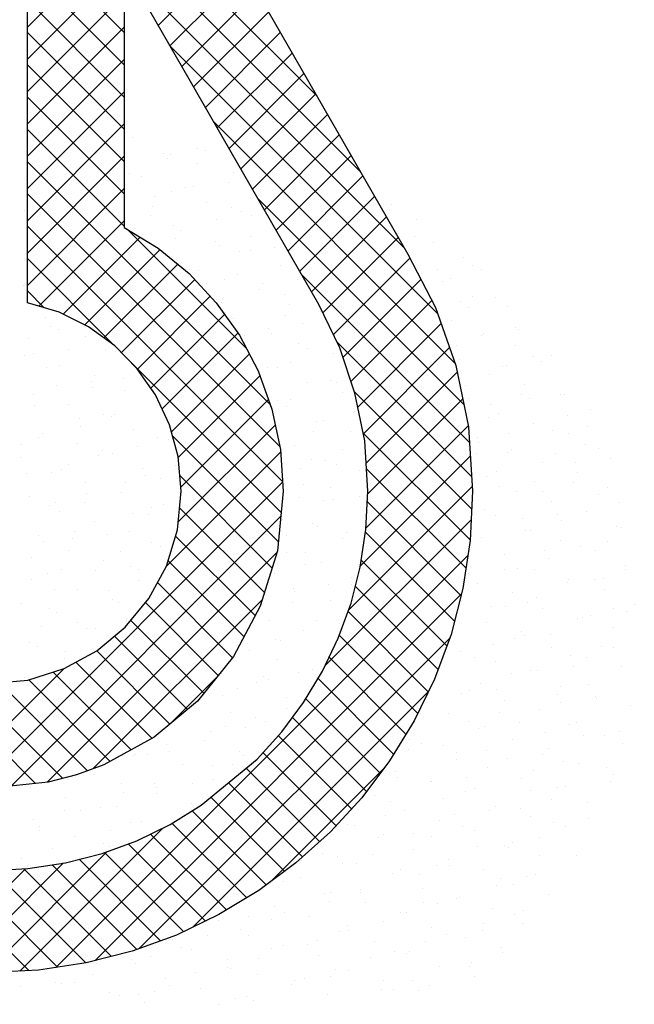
# Model space of a CAD drawing. Extents: x 0 to 1189, y 0 to 841.
# Tile 13 of 27: x 1014.44 to 1022.14, y 18.51 to 30.83. Entities that reach past the tile are written whole.
import ezdxf

# ---------------------------------------------------------------- set-up
doc = ezdxf.new("R2010")
doc.units = 0
doc.layers.get('0').update_dxf_attribs({"linetype": 'CONTINUOUS'})
doc.layers.add('7', color=7, linetype='CONTINUOUS')
doc.layers.add('BL$4----', color=7, linetype='CONTINUOUS')
doc.styles.add('BURO-025', font='BUROFONT.shx', dxfattribs={"height": 2.5})
doc.styles.add('BURO-035', font='BUROFONT.shx', dxfattribs={"height": 3.5})
doc.styles.add('BURO-050', font='BUROFONT.shx', dxfattribs={"height": 5})

# ---------------------------------------------------------------- blocks, each defined once
blk = doc.blocks.new('KUIJPERSKLEUR')
at = {"color": 20}
for p, q in [((-170.84, 29.879), (-174.461, 33.499)), ((-170.292, 28.927), (-174.461, 33.095)), ((-174.461, 30.739), (-172.477, 32.723)), ((-174.461, 30.335), (-172.33, 32.466)), ((-173.249, 30.671), (-174.461, 31.883)), ((-172.823, 30.76), (-171.887, 31.697)), ((-173.249, 30.267), (-174.461, 31.479)), ((-169.744, 27.975), (-173.222, 31.452)), ((-172.676, 30.504), (-171.739, 31.44)), ((-172.528, 30.247), (-171.591, 31.184)), ((-174.461, 29.931), (-173.249, 31.143)), ((-173.249, 29.863), (-174.461, 31.075)), ((-172.38, 29.991), (-171.444, 30.927)), ((-174.461, 29.527), (-173.249, 30.738)), ((-173.249, 29.459), (-174.461, 30.671)), ((-172.233, 29.734), (-171.296, 30.671)), ((-169.325, 27.152), (-172.673, 30.5)), ((-174.461, 29.123), (-173.249, 30.334)), ((-172.085, 29.478), (-171.148, 30.414)), ((-173.249, 29.055), (-174.461, 30.266)), ((-171.937, 29.221), (-171.001, 30.158)), ((-174.461, 28.719), (-173.249, 29.93)), ((-173.249, 28.651), (-174.461, 29.862)), ((-171.79, 28.965), (-170.853, 29.901)), ((-171.642, 28.709), (-170.706, 29.645)), ((-174.461, 28.315), (-173.249, 29.526)), ((-173.249, 28.247), (-174.461, 29.458)), ((-169.106, 26.529), (-172.125, 29.547)), ((-171.494, 28.452), (-170.558, 29.389)), ((-174.461, 27.911), (-173.249, 29.122)), ((-171.347, 28.196), (-170.41, 29.132)), ((-171.423, 26.016), (-174.461, 29.054)), ((-171.199, 27.939), (-170.263, 28.876)), ((-174.461, 27.506), (-173.249, 28.718)), ((-171.298, 25.488), (-174.461, 28.65)), ((-168.997, 26.016), (-171.576, 28.594)), ((-171.051, 27.683), (-170.115, 28.619)), ((-170.904, 27.426), (-169.967, 28.363)), ((-171.266, 25.051), (-174.461, 28.246)), ((-174.317, 27.246), (-173.249, 28.314)), ((-174.012, 27.147), (-173.05, 28.109)), ((-171.722, 26.72), (-173.21, 28.208)), ((-170.762, 27.164), (-169.82, 28.106)), ((-173.743, 27.012), (-172.802, 27.952)), ((-170.631, 26.891), (-169.674, 27.848)), ((-173.379, 26.76), (-174.461, 27.842)), ((-173.502, 26.849), (-172.579, 27.771)), ((-168.928, 25.542), (-171.028, 27.642)), ((-173.282, 26.665), (-172.367, 27.58)), ((-170.512, 26.606), (-169.536, 27.582)), ((-174.249, 27.226), (-174.461, 27.438)), ((-173.083, 26.46), (-172.172, 27.37)), ((-170.411, 26.303), (-169.398, 27.316)), ((-172.916, 26.222), (-171.994, 27.144)), ((-170.326, 25.984), (-169.282, 27.028)), ((-172.773, 25.961), (-171.826, 26.908)), ((-168.899, 25.109), (-170.584, 26.794)), ((-172.656, 25.674), (-171.683, 26.647)), ((-170.256, 25.65), (-169.177, 26.729)), ((-171.284, 24.665), (-173.219, 26.6)), ((-172.574, 25.352), (-171.551, 26.375)), ((-170.219, 25.282), (-169.08, 26.421)), ((-168.9, 24.706), (-170.367, 26.173)), ((-172.54, 24.982), (-171.445, 26.077)), ((-170.199, 24.898), (-169.012, 26.085)), ((-172.572, 24.546), (-171.358, 25.759)), ((-170.223, 24.47), (-168.943, 25.75)), ((-168.92, 24.322), (-170.258, 25.659)), ((-171.32, 24.297), (-172.642, 25.619)), ((-172.719, 23.995), (-171.289, 25.424)), ((-170.294, 23.995), (-168.917, 25.372)), ((-168.973, 23.971), (-170.215, 25.213)), ((-175.09, 21.219), (-171.266, 25.044)), ((-171.397, 23.97), (-172.553, 25.126)), ((-170.438, 23.447), (-168.892, 24.993)), ((-169.034, 23.627), (-170.205, 24.798)), ((-171.493, 23.662), (-172.555, 24.724)), ((-174.664, 21.241), (-171.289, 24.617)), ((-170.736, 22.745), (-168.907, 24.574)), ((-169.115, 23.304), (-170.229, 24.418)), ((-171.609, 23.374), (-172.605, 24.37)), ((-174.213, 21.289), (-171.337, 24.164)), ((-174.103, 18.973), (-168.949, 24.127)), ((-171.749, 23.11), (-172.699, 24.06)), ((-169.21, 22.995), (-170.283, 24.068)), ((-171.892, 22.848), (-172.832, 23.788)), ((-169.32, 22.701), (-170.356, 23.737)), ((-173.64, 21.457), (-171.52, 23.578)), ((-173.613, 19.06), (-169.03, 23.643)), ((-172.073, 22.625), (-172.984, 23.537)), ((-169.444, 22.421), (-170.447, 23.424)), ((-172.254, 22.402), (-173.166, 23.314)), ((-172.457, 22.201), (-173.372, 23.116)), ((-173.06, 19.208), (-169.171, 23.097)), ((-169.576, 22.149), (-170.557, 23.13)), ((-172.678, 22.018), (-173.592, 22.932)), ((-169.723, 21.892), (-170.684, 22.853)), ((-174.358, 21.273), (-175.756, 22.671)), ((-175.46, 21.254), (-174.002, 22.711)), ((-172.903, 21.839), (-173.855, 22.791)), ((-174.018, 21.337), (-175.229, 22.548)), ((-173.423, 21.551), (-174.443, 22.571)), ((-173.163, 21.695), (-174.137, 22.668)), ((-172.66, 22.033), (-172.094, 22.599)), ((-169.878, 21.642), (-170.822, 22.587)), ((-173.708, 21.432), (-174.81, 22.534)), ((-172.386, 19.479), (-169.444, 22.42)), ((-170.044, 21.405), (-170.974, 22.334)), ((-170.217, 21.173), (-171.143, 22.099)), ((-170.404, 20.956), (-171.32, 21.872)), ((-170.598, 20.746), (-171.512, 21.66)), ((-170.804, 20.548), (-171.722, 21.466)), ((-171.405, 20.055), (-170.011, 21.449)), ((-171.017, 20.357), (-171.944, 21.284)), ((-171.241, 20.177), (-172.166, 21.102)), ((-171.473, 20.005), (-172.399, 20.931)), ((-174.554, 18.927), (-172.766, 20.715)), ((-171.716, 19.844), (-172.648, 20.775)), ((-171.968, 19.692), (-172.918, 20.641)), ((-172.233, 19.552), (-173.199, 20.518)), ((-174.977, 18.908), (-173.463, 20.422)), ((-172.506, 19.421), (-173.495, 20.41)), ((-174.442, 18.933), (-175.772, 20.263)), ((-175.728, 18.965), (-174.485, 20.208)), ((-175.36, 18.929), (-174.012, 20.277)), ((-173.408, 19.111), (-174.504, 20.207)), ((-173.09, 19.197), (-174.149, 20.256)), ((-172.794, 19.305), (-173.814, 20.325)), ((-174.082, 18.976), (-175.309, 20.204)), ((-173.731, 19.03), (-174.888, 20.187))]:
    blk.add_line(p, q, dxfattribs=at)
at = {"color": 161}
for p, q in [((-173.139, 29.353), (-173.139, 29.353)), ((-172.328, 29.216), (-172.328, 29.216)), ((-172.762, 29.162), (-172.762, 29.162)), ((-172.713, 29.098), (-172.713, 29.098)), ((-172.673, 29.143), (-172.673, 29.143)), ((-172.23, 29.194), (-172.23, 29.194)), ((-172.327, 29.035), (-172.327, 29.035)), ((-171.886, 28.916), (-171.886, 28.916)), ((-171.942, 28.79), (-171.942, 28.79)), ((-169.904, 28.517), (-169.904, 28.517)), ((-169.59, 28.326), (-169.59, 28.326)), ((-169.617, 28.114), (-169.617, 28.114)), ((-169.379, 28.041), (-169.379, 28.041)), ((-169.002, 27.85), (-169.002, 27.85)), ((-168.885, 27.76), (-168.885, 27.76)), ((-168.781, 27.71), (-168.781, 27.71)), ((-169.166, 27.592), (-169.166, 27.592)), ((-168.598, 27.357), (-168.598, 27.357)), ((-168.457, 27.236), (-168.457, 27.236)), ((-168.357, 26.976), (-168.357, 26.976)), ((-168.31, 26.953), (-168.31, 26.953)), ((-168.346, 26.749), (-168.346, 26.749)), ((-168.126, 26.615), (-168.126, 26.615)), ((-167.905, 26.63), (-167.905, 26.63)), ((-168.511, 26.497), (-168.511, 26.497)), ((-168.467, 26.499), (-168.467, 26.499)), ((-168.023, 26.55), (-168.023, 26.55)), ((-167.794, 26.143), (-167.794, 26.143)), ((-167.735, 26.146), (-167.735, 26.146)), ((-167.702, 25.882), (-167.702, 25.882)), ((-167.417, 25.952), (-167.417, 25.952)), ((-167.684, 25.656), (-167.684, 25.656)), ((-167.448, 25.743), (-167.448, 25.743)), ((-167.471, 25.521), (-167.471, 25.521)), ((-167.307, 25.465), (-167.307, 25.465)), ((-167.16, 25.339), (-167.16, 25.339)), ((-167.196, 24.978), (-167.196, 24.978)), ((-167.317, 24.885), (-167.317, 24.885)), ((-167.047, 24.787), (-167.047, 24.787)), ((-167.463, 24.682), (-167.463, 24.682)), ((-167.086, 24.491), (-167.086, 24.491)), ((-167.029, 24.481), (-167.029, 24.481)), ((-167.202, 24.308), (-167.202, 24.308)), ((-167.352, 24.195), (-167.352, 24.195)), ((-166.975, 24.004), (-166.975, 24.004)), ((-166.971, 23.947), (-166.971, 23.947)), ((-167.357, 23.829), (-167.357, 23.829)), ((-167.252, 23.836), (-167.252, 23.836)), ((-167.242, 23.707), (-167.242, 23.707)), ((-167.126, 23.468), (-167.126, 23.468)), ((-166.964, 23.432), (-166.964, 23.432)), ((-166.865, 23.517), (-166.865, 23.517)), ((-167.408, 23.382), (-167.408, 23.382)), ((-167.131, 23.22), (-167.131, 23.22)), ((-167.281, 22.989), (-167.281, 22.989)), ((-167.12, 22.978), (-167.12, 22.978)), ((-167.021, 22.733), (-167.021, 22.733)), ((-167.435, 22.51), (-167.435, 22.51)), ((-167.352, 22.366), (-167.352, 22.366)), ((-167.343, 22.333), (-167.343, 22.333)), ((-166.91, 22.246), (-166.91, 22.246)), ((-167.676, 22.006), (-167.676, 22.006)), ((-167.59, 22.031), (-167.59, 22.031)), ((-167.499, 21.879), (-167.499, 21.879)), ((-167.241, 21.879), (-167.241, 21.879)), ((-167.055, 21.929), (-167.055, 21.929)), ((-167.012, 21.776), (-167.012, 21.776)), ((-167.745, 21.552), (-167.745, 21.552)), ((-167.566, 21.519), (-167.566, 21.519)), ((-167.212, 21.475), (-167.212, 21.475)), ((-167.131, 21.392), (-167.131, 21.392)), ((-167.721, 21.233), (-167.721, 21.233)), ((-167.166, 21.297), (-167.166, 21.297)), ((-167.455, 21.032), (-167.455, 21.032)), ((-167.434, 20.83), (-167.434, 20.83)), ((-167.878, 20.78), (-167.878, 20.78)), ((-167.722, 20.736), (-167.722, 20.736)), ((-168.488, 20.495), (-168.488, 20.495)), ((-168.44, 20.476), (-168.44, 20.476)), ((-168.387, 20.538), (-168.387, 20.538)), ((-168.053, 20.368), (-168.053, 20.368)), ((-167.59, 20.376), (-167.59, 20.376)), ((-168.209, 20.115), (-168.209, 20.115)), ((-168.1, 20.134), (-168.1, 20.134)), ((-168.377, 20.008), (-168.377, 20.008)), ((-167.942, 19.881), (-167.942, 19.881)), ((-168.644, 19.712), (-168.644, 19.712)), ((-168.364, 19.636), (-168.364, 19.636)), ((-168.256, 19.68), (-168.256, 19.68)), ((-168.749, 19.518), (-168.749, 19.518)), ((-168.267, 19.521), (-168.267, 19.521)), ((-168.974, 19.344), (-168.974, 19.344)), ((-168.766, 19.438), (-168.766, 19.438)), ((-168.533, 19.225), (-168.533, 19.225)), ((-168.518, 19.157), (-168.518, 19.157)), ((-169.299, 18.984), (-169.299, 18.984)), ((-168.922, 18.984), (-168.922, 18.984)), ((-168.904, 19.039), (-168.904, 19.039)), ((-168.864, 18.857), (-168.864, 18.857)), ((-169.432, 18.742), (-169.432, 18.742)), ((-170.023, 18.697), (-170.023, 18.697)), ((-169.876, 18.692), (-169.876, 18.692)), ((-169.565, 18.688), (-169.565, 18.688))]:
    blk.add_line(p, q, dxfattribs=at)
at = {"color": 163}
for p, q in [((-173.183, 28.901), (-173.183, 28.901)), ((-173.029, 28.866), (-173.029, 28.866)), ((-172.482, 28.737), (-172.482, 28.737)), ((-172.386, 28.74), (-172.386, 28.74)), ((-170.366, 28.774), (-170.366, 28.774)), ((-172.868, 28.619), (-172.868, 28.619)), ((-172.651, 28.675), (-172.651, 28.675)), ((-172.896, 28.498), (-172.896, 28.498)), ((-172.217, 28.548), (-172.217, 28.548)), ((-171.904, 28.482), (-171.904, 28.482)), ((-174.502, 28.449), (-174.502, 28.449)), ((-172.918, 28.379), (-172.918, 28.379)), ((-172.098, 28.336), (-172.098, 28.336)), ((-171.775, 28.429), (-171.775, 28.429)), ((-171.655, 28.387), (-171.655, 28.387)), ((-172.637, 28.258), (-172.637, 28.258)), ((-171.398, 28.238), (-171.398, 28.238)), ((-173.023, 28.14), (-173.023, 28.14)), ((-172.608, 28.094), (-172.608, 28.094)), ((-172.541, 28.188), (-172.541, 28.188)), ((-171.673, 28.121), (-171.673, 28.121)), ((-169.821, 28.161), (-169.821, 28.161)), ((-172.106, 28.061), (-172.106, 28.061)), ((-172.059, 28.003), (-172.059, 28.003)), ((-171.367, 27.983), (-171.367, 27.983)), ((-171.811, 27.933), (-171.811, 27.933)), ((-171.665, 27.942), (-171.665, 27.942)), ((-171.288, 27.751), (-171.288, 27.751)), ((-172.43, 27.701), (-172.43, 27.701)), ((-172.321, 27.691), (-172.321, 27.691)), ((-171.828, 27.642), (-171.828, 27.642)), ((-169.329, 27.71), (-169.329, 27.71)), ((-174.515, 27.51), (-174.515, 27.51)), ((-172.213, 27.524), (-172.213, 27.524)), ((-171.996, 27.574), (-171.996, 27.574)), ((-171.524, 27.529), (-171.524, 27.529)), ((-171.08, 27.579), (-171.08, 27.579)), ((-169.269, 27.554), (-169.269, 27.554)), ((-171.554, 27.455), (-171.554, 27.455)), ((-171.249, 27.387), (-171.249, 27.387)), ((-168.892, 27.363), (-168.892, 27.363)), ((-172.033, 27.287), (-172.033, 27.287)), ((-171.177, 27.264), (-171.177, 27.264)), ((-169.042, 27.307), (-169.042, 27.307)), ((-168.935, 27.231), (-168.935, 27.231)), ((-174.228, 27.106), (-174.228, 27.106)), ((-171.982, 27.163), (-171.982, 27.163)), ((-171.236, 27.126), (-171.236, 27.126)), ((-170.792, 27.176), (-170.792, 27.176)), ((-174.171, 26.988), (-174.171, 26.988)), ((-171.885, 27.087), (-171.885, 27.087)), ((-171.018, 27.026), (-171.018, 27.026)), ((-169.158, 27.067), (-169.158, 27.067)), ((-174.066, 26.958), (-174.066, 26.958)), ((-173.729, 26.868), (-173.729, 26.868)), ((-171.746, 26.884), (-171.746, 26.884)), ((-171.444, 26.968), (-171.444, 26.968)), ((-171.404, 26.908), (-171.404, 26.908)), ((-168.781, 26.876), (-168.781, 26.876)), ((-168.754, 26.903), (-168.754, 26.903)), ((-174.451, 26.84), (-174.451, 26.84)), ((-171.067, 26.777), (-171.067, 26.777)), ((-169.09, 26.752), (-169.09, 26.752)), ((-174.495, 26.628), (-174.495, 26.628)), ((-174.384, 26.652), (-174.384, 26.652)), ((-173.94, 26.703), (-173.94, 26.703)), ((-173.487, 26.703), (-173.487, 26.703)), ((-173.352, 26.677), (-173.352, 26.677)), ((-170.949, 26.722), (-170.949, 26.722)), ((-170.632, 26.65), (-170.632, 26.65)), ((-174.06, 26.501), (-174.06, 26.501)), ((-171.173, 26.547), (-171.173, 26.547)), ((-169.048, 26.58), (-169.048, 26.58)), ((-174.22, 26.479), (-174.22, 26.479)), ((-173.619, 26.381), (-173.619, 26.381)), ((-171.902, 26.43), (-171.902, 26.43)), ((-171.559, 26.429), (-171.559, 26.429)), ((-171.458, 26.48), (-171.458, 26.48)), ((-171.333, 26.481), (-171.333, 26.481)), ((-168.671, 26.389), (-168.671, 26.389)), ((-174.097, 26.249), (-174.097, 26.249)), ((-173.653, 26.299), (-173.653, 26.299)), ((-173.256, 26.342), (-173.256, 26.342)), ((-170.956, 26.29), (-170.956, 26.29)), ((-170.661, 26.318), (-170.661, 26.318)), ((-170.594, 26.292), (-170.594, 26.292)), ((-168.976, 26.257), (-168.976, 26.257)), ((-168.236, 26.262), (-168.236, 26.262)), ((-174.385, 26.141), (-174.385, 26.141)), ((-173.642, 26.224), (-173.642, 26.224)), ((-173.242, 26.19), (-173.242, 26.19)), ((-172.856, 26.137), (-172.856, 26.137)), ((-170.521, 26.163), (-170.521, 26.163)), ((-168.281, 26.136), (-168.281, 26.136)), ((-174.375, 26), (-174.375, 26)), ((-173.95, 26.014), (-173.95, 26.014)), ((-171.328, 26.068), (-171.328, 26.068)), ((-171.171, 26.076), (-171.171, 26.076)), ((-168.937, 26.093), (-168.937, 26.093)), ((-168.666, 26.019), (-168.666, 26.019)), ((-168.179, 26.096), (-168.179, 26.096)), ((-173.508, 25.894), (-173.508, 25.894)), ((-173.365, 25.895), (-173.365, 25.895)), ((-171.223, 25.994), (-171.223, 25.994)), ((-170.374, 25.915), (-170.374, 25.915)), ((-170.364, 25.931), (-170.364, 25.931)), ((-168.56, 25.902), (-168.56, 25.902)), ((-173.809, 25.845), (-173.809, 25.845)), ((-173.411, 25.863), (-173.411, 25.863)), ((-170.846, 25.803), (-170.846, 25.803)), ((-170.749, 25.813), (-170.749, 25.813)), ((-168.689, 25.854), (-168.689, 25.854)), ((-168.125, 25.775), (-168.125, 25.775)), ((-174.274, 25.654), (-174.274, 25.654)), ((-173.796, 25.745), (-173.796, 25.745)), ((-173.131, 25.703), (-173.131, 25.703)), ((-170.883, 25.673), (-170.883, 25.673)), ((-170.411, 25.676), (-170.411, 25.676)), ((-168.435, 25.657), (-168.435, 25.657)), ((-167.892, 25.692), (-167.892, 25.692)), ((-174.53, 25.521), (-174.53, 25.521)), ((-174.319, 25.603), (-174.319, 25.603)), ((-173.839, 25.527), (-173.839, 25.527)), ((-172.832, 25.608), (-172.832, 25.608)), ((-172.696, 25.576), (-172.696, 25.576)), ((-171.327, 25.623), (-171.327, 25.623)), ((-171.112, 25.507), (-171.112, 25.507)), ((-168.827, 25.606), (-168.827, 25.606)), ((-168.821, 25.54), (-168.821, 25.54)), ((-173.566, 25.384), (-173.566, 25.384)), ((-173.522, 25.442), (-173.522, 25.442)), ((-173.398, 25.407), (-173.398, 25.407)), ((-173.078, 25.492), (-173.078, 25.492)), ((-170.518, 25.452), (-170.518, 25.452)), ((-168.845, 25.4), (-168.845, 25.4)), ((-168.45, 25.415), (-168.45, 25.415)), ((-168.401, 25.45), (-168.401, 25.45)), ((-167.857, 25.403), (-167.857, 25.403)), ((-174.541, 25.357), (-174.541, 25.357)), ((-173.951, 25.266), (-173.951, 25.266)), ((-170.904, 25.334), (-170.904, 25.334)), ((-170.735, 25.316), (-170.735, 25.316)), ((-170.596, 25.269), (-170.596, 25.269)), ((-168.015, 25.288), (-168.015, 25.288)), ((-167.604, 25.289), (-167.604, 25.289)), ((-174.475, 25.149), (-174.475, 25.149)), ((-174.164, 25.166), (-174.164, 25.166)), ((-174.031, 25.199), (-174.031, 25.199)), ((-173.021, 25.216), (-173.021, 25.216)), ((-172.601, 25.247), (-172.601, 25.247)), ((-171.04, 25.219), (-171.04, 25.219)), ((-170.3, 25.189), (-170.3, 25.189)), ((-168.59, 25.178), (-168.59, 25.178)), ((-167.573, 25.169), (-167.573, 25.169)), ((-173.729, 25.04), (-173.729, 25.04)), ((-173.234, 25.038), (-173.234, 25.038)), ((-172.987, 25.129), (-172.987, 25.129)), ((-172.79, 25.088), (-172.79, 25.088)), ((-172.586, 25.089), (-172.586, 25.089)), ((-171.002, 25.019), (-171.002, 25.019)), ((-168.716, 25.119), (-168.716, 25.119)), ((-168.114, 25.047), (-168.114, 25.047)), ((-167.626, 25.042), (-167.626, 25.042)), ((-173.72, 24.905), (-173.72, 24.905)), ((-173.287, 24.92), (-173.287, 24.92)), ((-170.673, 24.973), (-170.673, 24.973)), ((-168.558, 24.996), (-168.558, 24.996)), ((-168.339, 24.928), (-168.339, 24.928)), ((-168.011, 24.924), (-168.011, 24.924)), ((-174.43, 24.87), (-174.43, 24.87)), ((-174.106, 24.787), (-174.106, 24.787)), ((-173.744, 24.796), (-173.744, 24.796)), ((-172.756, 24.768), (-172.756, 24.768)), ((-171.059, 24.855), (-171.059, 24.855)), ((-170.752, 24.815), (-170.752, 24.815)), ((-170.625, 24.829), (-170.625, 24.829)), ((-170.308, 24.866), (-170.308, 24.866)), ((-167.904, 24.801), (-167.904, 24.801)), ((-174.188, 24.746), (-174.188, 24.746)), ((-174.053, 24.679), (-174.053, 24.679)), ((-173.142, 24.65), (-173.142, 24.65)), ((-172.91, 24.729), (-172.91, 24.729)), ((-168.745, 24.7), (-168.745, 24.7)), ((-167.827, 24.643), (-167.827, 24.643)), ((-173.618, 24.553), (-173.618, 24.553)), ((-172.947, 24.634), (-172.947, 24.634)), ((-171.262, 24.573), (-171.262, 24.573)), ((-170.891, 24.532), (-170.891, 24.532)), ((-168.606, 24.632), (-168.606, 24.632)), ((-168.27, 24.593), (-168.27, 24.593)), ((-167.781, 24.563), (-167.781, 24.563)), ((-173.875, 24.426), (-173.875, 24.426)), ((-173.177, 24.433), (-173.177, 24.433)), ((-170.828, 24.494), (-170.828, 24.494)), ((-170.465, 24.412), (-170.465, 24.412)), ((-168.229, 24.441), (-168.229, 24.441)), ((-168.166, 24.445), (-168.166, 24.445)), ((-174.32, 24.383), (-174.32, 24.383)), ((-174.261, 24.308), (-174.261, 24.308)), ((-173.9, 24.342), (-173.9, 24.342)), ((-173.456, 24.392), (-173.456, 24.392)), ((-172.911, 24.289), (-172.911, 24.289)), ((-171.213, 24.376), (-171.213, 24.376)), ((-170.514, 24.342), (-170.514, 24.342)), ((-168.78, 24.351), (-168.78, 24.351)), ((-167.794, 24.314), (-167.794, 24.314)), ((-173.943, 24.192), (-173.943, 24.192)), ((-173.296, 24.171), (-173.296, 24.171)), ((-172.8, 24.242), (-172.8, 24.242)), ((-172.659, 24.231), (-172.659, 24.231)), ((-171.222, 24.165), (-171.222, 24.165)), ((-170.975, 24.17), (-170.975, 24.17)), ((-170.249, 24.24), (-170.249, 24.24)), ((-168.9, 24.221), (-168.9, 24.221)), ((-167.983, 24.189), (-167.983, 24.189)), ((-167.539, 24.239), (-167.539, 24.239)), ((-174.41, 24.1), (-174.41, 24.1)), ((-173.508, 24.066), (-173.508, 24.066)), ((-170.781, 24.045), (-170.781, 24.045)), ((-168.495, 24.145), (-168.495, 24.145)), ((-167.935, 24.084), (-167.935, 24.084)), ((-174.03, 23.947), (-174.03, 23.947)), ((-173.613, 23.938), (-173.613, 23.938)), ((-173.169, 23.989), (-173.169, 23.989)), ((-173.066, 23.946), (-173.066, 23.946)), ((-170.983, 24.015), (-170.983, 24.015)), ((-168.493, 23.947), (-168.493, 23.947)), ((-168.321, 23.966), (-168.321, 23.966)), ((-168.118, 23.954), (-168.118, 23.954)), ((-174.415, 23.829), (-174.415, 23.829)), ((-174.209, 23.896), (-174.209, 23.896)), ((-173.066, 23.81), (-173.066, 23.81)), ((-171.368, 23.897), (-171.368, 23.897)), ((-170.404, 23.854), (-170.404, 23.854)), ((-168.936, 23.897), (-168.936, 23.897)), ((-168.826, 23.777), (-168.826, 23.777)), ((-167.695, 23.786), (-167.695, 23.786)), ((-167.683, 23.827), (-167.683, 23.827)), ((-174.123, 23.696), (-174.123, 23.696)), ((-173.832, 23.705), (-173.832, 23.705)), ((-173.451, 23.692), (-173.451, 23.692)), ((-171.131, 23.716), (-171.131, 23.716)), ((-171.112, 23.678), (-171.112, 23.678)), ((-170.687, 23.766), (-170.687, 23.766)), ((-170.404, 23.761), (-170.404, 23.761)), ((-168.385, 23.658), (-168.385, 23.658)), ((-173.397, 23.579), (-173.397, 23.579)), ((-173.325, 23.535), (-173.325, 23.535)), ((-171.137, 23.536), (-171.137, 23.536)), ((-170.67, 23.558), (-170.67, 23.558)), ((-168.205, 23.544), (-168.205, 23.544)), ((-168.09, 23.605), (-168.09, 23.605)), ((-174.54, 23.529), (-174.54, 23.529)), ((-174.184, 23.468), (-174.184, 23.468)), ((-174.099, 23.409), (-174.099, 23.409)), ((-171.641, 23.474), (-171.641, 23.474)), ((-171.523, 23.419), (-171.523, 23.419)), ((-168.649, 23.493), (-168.649, 23.493)), ((-168.476, 23.487), (-168.476, 23.487)), ((-168.008, 23.467), (-168.008, 23.467)), ((-173.835, 23.293), (-173.835, 23.293)), ((-173.22, 23.331), (-173.22, 23.331)), ((-171.436, 23.318), (-171.436, 23.318)), ((-170.843, 23.312), (-170.843, 23.312)), ((-168.716, 23.29), (-168.716, 23.29)), ((-167.573, 23.34), (-167.573, 23.34)), ((-167.512, 23.35), (-167.512, 23.35)), ((-174.279, 23.243), (-174.279, 23.243)), ((-173.722, 23.218), (-173.722, 23.218)), ((-173.606, 23.213), (-173.606, 23.213)), ((-171.001, 23.191), (-171.001, 23.191)), ((-170.559, 23.282), (-170.559, 23.282)), ((-168.274, 23.171), (-168.274, 23.171)), ((-174.429, 23.042), (-174.429, 23.042)), ((-171.353, 23.07), (-171.353, 23.07)), ((-171.292, 23.057), (-171.292, 23.057)), ((-168.361, 23.09), (-168.361, 23.09)), ((-168.245, 23.126), (-168.245, 23.126)), ((-167.918, 23.14), (-167.918, 23.14)), ((-174.339, 22.989), (-174.339, 22.989)), ((-173.988, 22.922), (-173.988, 22.922)), ((-171.797, 23.02), (-171.797, 23.02)), ((-171.703, 23.022), (-171.703, 23.022)), ((-171.678, 22.94), (-171.678, 22.94)), ((-169.04, 22.93), (-169.04, 22.93)), ((-168.63, 23.008), (-168.63, 23.008)), ((-167.897, 22.98), (-167.897, 22.98)), ((-173.991, 22.839), (-173.991, 22.839)), ((-171.326, 22.831), (-171.326, 22.831)), ((-170.713, 22.803), (-170.713, 22.803)), ((-168.871, 22.848), (-168.871, 22.848)), ((-168.605, 22.803), (-168.605, 22.803)), ((-167.666, 22.871), (-167.666, 22.871)), ((-167.462, 22.853), (-167.462, 22.853)), ((-170.891, 22.704), (-170.891, 22.704)), ((-168.164, 22.684), (-168.164, 22.684)), ((-168.074, 22.686), (-168.074, 22.686)), ((-167.63, 22.736), (-167.63, 22.736)), ((-174.501, 22.597), (-174.501, 22.597)), ((-172.033, 22.654), (-172.033, 22.654)), ((-171.509, 22.616), (-171.509, 22.616)), ((-171.447, 22.578), (-171.447, 22.578)), ((-171.066, 22.667), (-171.066, 22.667)), ((-168.4, 22.647), (-168.4, 22.647)), ((-171.832, 22.461), (-171.832, 22.461)), ((-171.592, 22.535), (-171.592, 22.535)), ((-168.929, 22.443), (-168.929, 22.443)), ((-168.785, 22.529), (-168.785, 22.529)), ((-168.584, 22.444), (-168.584, 22.444)), ((-167.787, 22.493), (-167.787, 22.493)), ((-172.019, 22.374), (-172.019, 22.374)), ((-171.215, 22.344), (-171.215, 22.344)), ((-169.027, 22.394), (-169.027, 22.394)), ((-168.495, 22.316), (-168.495, 22.316)), ((-167.821, 22.392), (-167.821, 22.392)), ((-171.222, 22.213), (-171.222, 22.213)), ((-168.053, 22.197), (-168.053, 22.197)), ((-167.786, 22.283), (-167.786, 22.283)), ((-171.923, 22.167), (-171.923, 22.167)), ((-171.601, 22.099), (-171.601, 22.099)), ((-169.537, 22.152), (-169.537, 22.152)), ((-169.196, 22.147), (-169.196, 22.147)), ((-168.554, 22.168), (-168.554, 22.168)), ((-172.624, 21.998), (-172.624, 21.998)), ((-171.987, 21.982), (-171.987, 21.982)), ((-171.732, 21.971), (-171.732, 21.971)), ((-171.482, 22.048), (-171.482, 22.048)), ((-168.94, 22.05), (-168.94, 22.05)), ((-168.819, 21.956), (-168.819, 21.956)), ((-168.74, 21.99), (-168.74, 21.99)), ((-168.296, 22.041), (-168.296, 22.041)), ((-172.247, 21.807), (-172.247, 21.807)), ((-172.175, 21.921), (-172.175, 21.921)), ((-169.673, 21.826), (-169.673, 21.826)), ((-168.384, 21.829), (-168.384, 21.829)), ((-167.976, 21.913), (-167.976, 21.913)), ((-172.72, 21.757), (-172.72, 21.757)), ((-169.693, 21.698), (-169.693, 21.698)), ((-169.527, 21.78), (-169.527, 21.78)), ((-169.25, 21.748), (-169.25, 21.748)), ((-168.709, 21.689), (-168.709, 21.689)), ((-167.943, 21.71), (-167.943, 21.71)), ((-173.129, 21.628), (-173.129, 21.628)), ((-173.106, 21.64), (-173.106, 21.64)), ((-172.955, 21.631), (-172.955, 21.631)), ((-172.685, 21.679), (-172.685, 21.679)), ((-171.812, 21.68), (-171.812, 21.68)), ((-171.756, 21.621), (-171.756, 21.621)), ((-169.095, 21.571), (-169.095, 21.571)), ((-169.086, 21.66), (-169.086, 21.66)), ((-168.452, 21.587), (-168.452, 21.587)), ((-168.009, 21.637), (-168.009, 21.637)), ((-172.514, 21.511), (-172.514, 21.511)), ((-172.142, 21.503), (-172.142, 21.503)), ((-171.888, 21.517), (-171.888, 21.517)), ((-168.708, 21.469), (-168.708, 21.469)), ((-173.639, 21.386), (-173.639, 21.386)), ((-172.137, 21.32), (-172.137, 21.32)), ((-169.851, 21.419), (-169.851, 21.419)), ((-169.828, 21.347), (-169.828, 21.347)), ((-168.962, 21.345), (-168.962, 21.345)), ((-168.274, 21.342), (-168.274, 21.342)), ((-168.13, 21.434), (-168.13, 21.434)), ((-174.422, 21.221), (-174.422, 21.221)), ((-173.28, 21.27), (-173.28, 21.27)), ((-172.875, 21.278), (-172.875, 21.278)), ((-172.841, 21.225), (-172.841, 21.225)), ((-172.398, 21.275), (-172.398, 21.275)), ((-169.416, 21.293), (-169.416, 21.293)), ((-169.406, 21.294), (-169.406, 21.294)), ((-168.864, 21.21), (-168.864, 21.21)), ((-167.832, 21.223), (-167.832, 21.223)), ((-173.988, 21.094), (-173.988, 21.094)), ((-173.261, 21.161), (-173.261, 21.161)), ((-172.845, 21.143), (-172.845, 21.143)), ((-170.118, 21.123), (-170.118, 21.123)), ((-169.249, 21.092), (-169.249, 21.092)), ((-168.975, 21.173), (-168.975, 21.173)), ((-168.165, 21.183), (-168.165, 21.183)), ((-167.9, 21.073), (-167.9, 21.073)), ((-173.546, 20.974), (-173.546, 20.974)), ((-173.351, 20.983), (-173.351, 20.983)), ((-172.403, 21.024), (-172.403, 21.024)), ((-172.296, 21.024), (-172.296, 21.024)), ((-170.36, 21.002), (-170.36, 21.002)), ((-169.916, 21.052), (-169.916, 21.052)), ((-168.598, 20.982), (-168.598, 20.982)), ((-168.285, 20.955), (-168.285, 20.955)), ((-173.994, 20.936), (-173.994, 20.936)), ((-173.795, 20.932), (-173.795, 20.932)), ((-172.554, 20.821), (-172.554, 20.821)), ((-169.983, 20.868), (-169.983, 20.868)), ((-169.741, 20.932), (-169.741, 20.932)), ((-169.119, 20.891), (-169.119, 20.891)), ((-168.675, 20.941), (-168.675, 20.941)), ((-168.163, 20.855), (-168.163, 20.855)), ((-174.379, 20.818), (-174.379, 20.818)), ((-174.312, 20.734), (-174.312, 20.734)), ((-173.169, 20.783), (-173.169, 20.783)), ((-173.03, 20.799), (-173.03, 20.799)), ((-170.449, 20.756), (-170.449, 20.756)), ((-170.368, 20.75), (-170.368, 20.75)), ((-169.306, 20.806), (-169.306, 20.806)), ((-169.018, 20.731), (-169.018, 20.731)), ((-174.305, 20.69), (-174.305, 20.69)), ((-173.877, 20.607), (-173.877, 20.607)), ((-173.415, 20.682), (-173.415, 20.682)), ((-173.064, 20.579), (-173.064, 20.579)), ((-170.072, 20.599), (-170.072, 20.599)), ((-170.007, 20.636), (-170.007, 20.636)), ((-169.628, 20.649), (-169.628, 20.649)), ((-169.404, 20.613), (-169.404, 20.613)), ((-168.865, 20.686), (-168.865, 20.686)), ((-168.054, 20.594), (-168.054, 20.594)), ((-174.149, 20.457), (-174.149, 20.457)), ((-173.507, 20.529), (-173.507, 20.529)), ((-173.436, 20.487), (-173.436, 20.487)), ((-168.831, 20.487), (-168.831, 20.487)), ((-174.534, 20.34), (-174.534, 20.34)), ((-170.773, 20.396), (-170.773, 20.396)), ((-170.582, 20.357), (-170.582, 20.357)), ((-170.137, 20.389), (-170.137, 20.389)), ((-169.63, 20.445), (-169.63, 20.445)), ((-174.461, 20.237), (-174.461, 20.237)), ((-174.201, 20.246), (-174.201, 20.246)), ((-174.017, 20.287), (-174.017, 20.287)), ((-171.026, 20.306), (-171.026, 20.306)), ((-170.523, 20.271), (-170.523, 20.271)), ((-170.338, 20.269), (-170.338, 20.269)), ((-169.341, 20.245), (-169.341, 20.245)), ((-169.195, 20.319), (-169.195, 20.319)), ((-169.173, 20.252), (-169.173, 20.252)), ((-171.04, 20.099), (-171.04, 20.099)), ((-169.897, 20.149), (-169.897, 20.149)), ((-169.785, 20.195), (-169.785, 20.195)), ((-169.559, 20.134), (-169.559, 20.134)), ((-168.754, 20.199), (-168.754, 20.199)), ((-168.544, 20.084), (-168.544, 20.084)), ((-171.535, 20.064), (-171.535, 20.064)), ((-171.256, 20.047), (-171.256, 20.047)), ((-169.52, 19.958), (-169.52, 19.958)), ((-168.595, 19.997), (-168.595, 19.997)), ((-170.738, 19.903), (-170.738, 19.903)), ((-170.663, 19.909), (-170.663, 19.909)), ((-170.294, 19.953), (-170.294, 19.953)), ((-170.292, 19.91), (-170.292, 19.91)), ((-169.053, 19.842), (-169.053, 19.842)), ((-171.37, 19.732), (-171.37, 19.732)), ((-170.678, 19.792), (-170.678, 19.792)), ((-170.228, 19.782), (-170.228, 19.782)), ((-169.497, 19.791), (-169.497, 19.791)), ((-169.328, 19.773), (-169.328, 19.773)), ((-169.085, 19.831), (-169.085, 19.831)), ((-171.692, 19.61), (-171.692, 19.61)), ((-171.248, 19.661), (-171.248, 19.661)), ((-170.929, 19.612), (-170.929, 19.612)), ((-169.786, 19.662), (-169.786, 19.662)), ((-169.713, 19.655), (-169.713, 19.655)), ((-172.072, 19.563), (-172.072, 19.563)), ((-171.411, 19.568), (-171.411, 19.568)), ((-170.451, 19.499), (-170.451, 19.499)), ((-170.007, 19.549), (-170.007, 19.549)), ((-169.409, 19.471), (-169.409, 19.471)), ((-172.201, 19.368), (-172.201, 19.368)), ((-171.796, 19.45), (-171.796, 19.45)), ((-171.695, 19.372), (-171.695, 19.372)), ((-170.552, 19.421), (-170.552, 19.421)), ((-170.447, 19.431), (-170.447, 19.431)), ((-169.21, 19.388), (-169.21, 19.388)), ((-173.98, 19.272), (-173.98, 19.272)), ((-172.645, 19.318), (-172.645, 19.318)), ((-172.53, 19.226), (-172.53, 19.226)), ((-171.26, 19.245), (-171.26, 19.245)), ((-170.96, 19.257), (-170.96, 19.257)), ((-170.832, 19.313), (-170.832, 19.313)), ((-170.117, 19.295), (-170.117, 19.295)), ((-169.483, 19.294), (-169.483, 19.294)), ((-172.915, 19.108), (-172.915, 19.108)), ((-172.403, 19.195), (-172.403, 19.195)), ((-171.404, 19.207), (-171.404, 19.207)), ((-170.819, 19.125), (-170.819, 19.125)), ((-169.868, 19.176), (-169.868, 19.176)), ((-169.719, 19.146), (-169.719, 19.146)), ((-169.676, 19.175), (-169.676, 19.175)), ((-173.599, 19.026), (-173.599, 19.026)), ((-173.155, 19.076), (-173.155, 19.076)), ((-173.104, 19.026), (-173.104, 19.026)), ((-171.961, 19.076), (-171.961, 19.076)), ((-171.566, 19.089), (-171.566, 19.089)), ((-170.163, 19.096), (-170.163, 19.096)), ((-173.649, 18.884), (-173.649, 18.884)), ((-172.358, 18.915), (-172.358, 18.915)), ((-171.951, 18.971), (-171.951, 18.971)), ((-171.914, 18.965), (-171.914, 18.965)), ((-171.584, 18.885), (-171.584, 18.885)), ((-170.673, 18.854), (-170.673, 18.854)), ((-170.601, 18.952), (-170.601, 18.952)), ((-170.442, 18.934), (-170.442, 18.934)), ((-174.552, 18.734), (-174.552, 18.734)), ((-174.108, 18.784), (-174.108, 18.784)), ((-174.034, 18.766), (-174.034, 18.766)), ((-173.87, 18.785), (-173.87, 18.785)), ((-172.727, 18.835), (-172.727, 18.835)), ((-172.685, 18.747), (-172.685, 18.747)), ((-171.149, 18.758), (-171.149, 18.758)), ((-171.117, 18.803), (-171.117, 18.803)), ((-170.987, 18.834), (-170.987, 18.834)), ((-170.007, 18.808), (-170.007, 18.808)), ((-169.637, 18.815), (-169.637, 18.815)), ((-173.435, 18.659), (-173.435, 18.659)), ((-173.311, 18.622), (-173.311, 18.622)), ((-173.07, 18.629), (-173.07, 18.629)), ((-172.867, 18.673), (-172.867, 18.673)), ((-172.292, 18.708), (-172.292, 18.708)), ((-171.72, 18.61), (-171.72, 18.61)), ((-170.708, 18.638), (-170.708, 18.638)), ((-172.994, 18.539), (-172.994, 18.539)), ((-172.07, 18.511), (-172.07, 18.511)), ((-171.851, 18.589), (-171.851, 18.589)), ((-171.626, 18.561), (-171.626, 18.561))]:
    blk.add_line(p, q, dxfattribs=at)
at = {"layer": '7', "color": 20, "linetype": 'CONTINUOUS'}
for p, q in [((-174.461, 36.169), (-169.7, 27.898)), ((-174.461, 27.289), (-174.461, 36.169)), ((-170.813, 27.269), (-173.249, 31.5)), ((-173.249, 31.5), (-173.249, 28.232)), ((-173.249, 28.232), (-172.824, 27.97)), ((-172.824, 27.97), (-172.437, 27.655)), ((-169.7, 27.898), (-169.353, 27.23)), ((-172.437, 27.655), (-172.097, 27.289)), ((-174.061, 27.171), (-174.461, 27.289)), ((-172.097, 27.289), (-171.808, 26.883)), ((-170.551, 26.726), (-170.813, 27.269)), ((-169.353, 27.23), (-169.097, 26.503)), ((-173.694, 26.987), (-174.061, 27.171)), ((-173.367, 26.752), (-173.694, 26.987)), ((-171.808, 26.883), (-171.573, 26.438)), ((-173.085, 26.464), (-173.367, 26.752)), ((-170.361, 26.156), (-170.551, 26.726)), ((-169.097, 26.503), (-168.94, 25.737)), ((-172.856, 26.136), (-173.085, 26.464)), ((-171.573, 26.438), (-171.403, 25.959)), ((-172.68, 25.763), (-172.856, 26.136)), ((-170.237, 25.56), (-170.361, 26.156)), ((-171.403, 25.959), (-171.291, 25.455)), ((-172.575, 25.364), (-172.68, 25.763)), ((-168.94, 25.737), (-168.888, 24.931)), ((-170.198, 24.931), (-170.237, 25.56)), ((-171.291, 25.455), (-171.259, 24.931)), ((-172.536, 24.931), (-172.575, 25.364)), ((-172.581, 24.447), (-172.536, 24.931)), ((-171.259, 24.931), (-171.33, 24.185)), ((-170.224, 24.453), (-170.198, 24.931)), ((-168.888, 24.931), (-168.921, 24.316)), ((-172.719, 23.995), (-172.581, 24.447)), ((-170.296, 23.982), (-170.224, 24.453)), ((-168.921, 24.316), (-169.012, 23.713)), ((-171.33, 24.185), (-171.547, 23.491)), ((-172.941, 23.589), (-172.719, 23.995)), ((-170.407, 23.53), (-170.296, 23.982)), ((-169.012, 23.713), (-169.156, 23.137)), ((-173.236, 23.229), (-172.941, 23.589)), ((-171.547, 23.491), (-171.881, 22.862)), ((-170.571, 23.091), (-170.407, 23.53)), ((-173.59, 22.934), (-173.236, 23.229)), ((-170.767, 22.678), (-170.571, 23.091)), ((-169.156, 23.137), (-169.366, 22.58)), ((-174.002, 22.711), (-173.59, 22.934)), ((-171.881, 22.862), (-172.332, 22.305)), ((-174.454, 22.567), (-174.002, 22.711)), ((-171.003, 22.286), (-170.767, 22.678)), ((-174.945, 22.522), (-174.454, 22.567)), ((-169.366, 22.58), (-169.621, 22.056)), ((-172.332, 22.305), (-172.876, 21.854)), ((-171.278, 21.919), (-171.003, 22.286)), ((-169.621, 22.056), (-169.929, 21.559)), ((-172.876, 21.854), (-173.505, 21.506)), ((-171.586, 21.579), (-171.278, 21.919)), ((-172.287, 21.002), (-171.586, 21.579)), ((-173.505, 21.506), (-173.845, 21.382)), ((-169.929, 21.559), (-170.276, 21.094)), ((-173.845, 21.382), (-174.199, 21.29)), ((-174.199, 21.29), (-174.945, 21.212)), ((-170.276, 21.094), (-170.669, 20.668)), ((-172.673, 20.76), (-172.287, 21.002)), ((-173.092, 20.557), (-172.673, 20.76)), ((-170.669, 20.668), (-171.101, 20.282)), ((-173.524, 20.4), (-173.092, 20.557)), ((-173.983, 20.282), (-173.524, 20.4)), ((-174.945, 20.184), (-174.454, 20.21)), ((-174.454, 20.21), (-173.983, 20.282)), ((-171.101, 20.282), (-171.566, 19.935)), ((-171.566, 19.935), (-172.064, 19.634)), ((-172.064, 19.634), (-172.594, 19.378)), ((-172.594, 19.378), (-173.151, 19.175)), ((-173.151, 19.175), (-173.727, 19.031)), ((-173.727, 19.031), (-174.323, 18.939)), ((-174.323, 18.939), (-174.945, 18.907))]:
    blk.add_line(p, q, dxfattribs=at)
at = {"color": 150, "style": 'BURO-025'}
for tag, p in [('TKSCHAAL', (-167, 67)), ('TKBLADNR', (-124, 67)), ('TKDATCREAT', (-81, 67)), ('TKDATA', (-30, 67)), ('TKINIT', (-30, 58)), ('PRPRLEID', (-30, 49)), ('PRGRLEID', (-30, 40))]:
    blk.add_attdef(tag, p, '', height=2.5, dxfattribs=at)
at = {"color": 3, "style": 'BURO-035'}
for tag, p in [('PROMSCHR', (-177, 55)), ('TK1OMSCHR', (-177, 42))]:
    blk.add_attdef(tag, p, '', height=3.5, dxfattribs=at)
at = {"color": 1, "style": 'BURO-025'}
blk.add_attdef('TKFILE', (-4, 40), '', height=2.5, rotation=90, dxfattribs=at)
blk.add_attdef('PRNAAM', (-30, 31.5), '', height=2.5, dxfattribs=at)
at = {"color": 4, "style": 'BURO-050'}
blk.add_attdef('TKTEKNR', (-48, 19), '', height=5, dxfattribs=at)

msp = doc.modelspace()

# ---------------------------------------------------------------- block references
at = {"layer": 'BL$4----'}
msp.add_blockref('KUIJPERSKLEUR', (1189, 0), dxfattribs=at)

doc.saveas('drawing.dxf')
